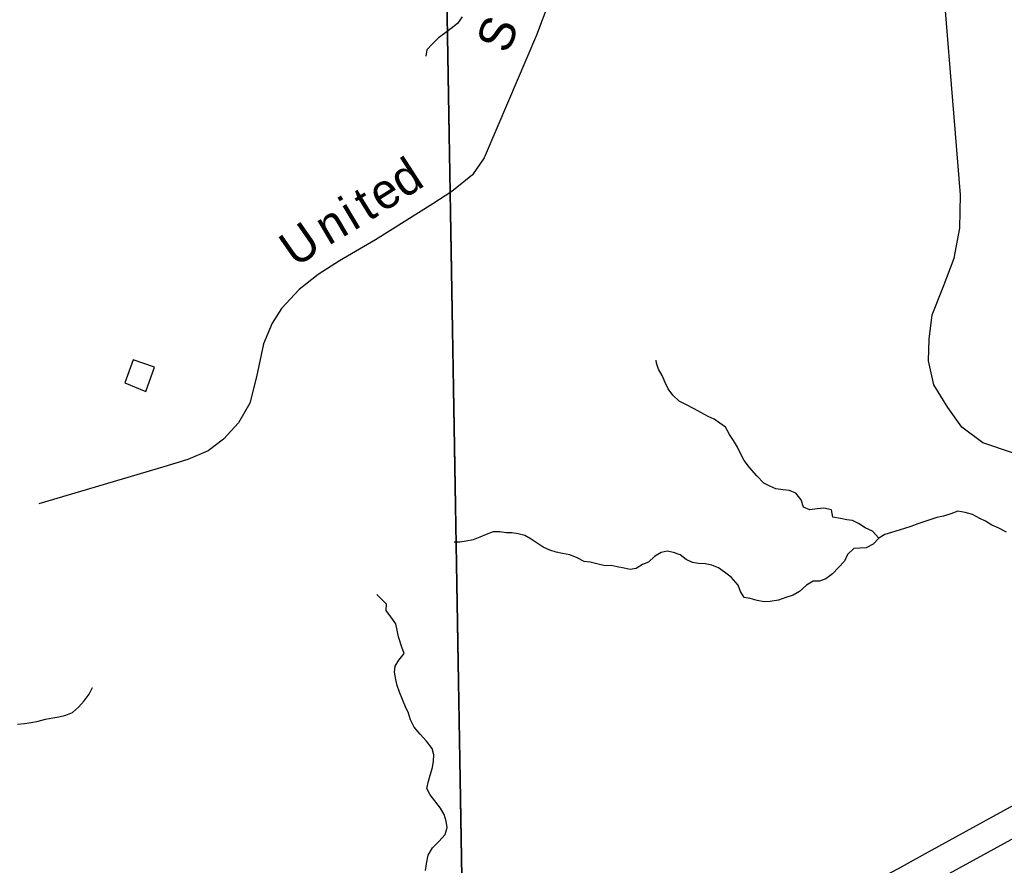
# Model space of a CAD drawing. Header units: feet. Extents: x 2113747 to 2516209, y 960708 to 1356798.
# Tile 214 of 253: x 2350719 to 2359090, y 1156749 to 1163935. Entities that reach past the tile are written whole.
import ezdxf

# ---------------------------------------------------------------- set-up
doc = ezdxf.new("R2010")
doc.units = ezdxf.units.FT
doc.header["$LTSCALE"] = 50
doc.header["$MEASUREMENT"] = 0
doc.linetypes.add('OhDOT_USTN3', pattern=[0.22, 0.165, -0.055])
doc.linetypes.add('rr2', pattern=[0])
for name, color, linetype in [('0_Xref', 7, 'Continuous'), ('GM_X_Minor_Lake', 5, 'Continuous'), ('GM_X_Minor_River', 5, 'Continuous'), ('GM_X_Rail_Line', 251, 'rr2'), ('GM_X_Rail_Line_Text', 251, 'Continuous'), ('GM_X_State_Route', 1, 'Continuous'), ('GM_X_Township', 251, 'OhDOT_USTN3')]:
    doc.layers.add(name, color=color, linetype=linetype)
doc.styles.add('Styledgn030', font='dgn030.shx')

# ---------------------------------------------------------------- blocks, each defined once
blk = doc.blocks.new('POR')
at = {"layer": 'GM_X_Minor_Lake'}
blk.add_line((2351683.059999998, 1161043.97), (2351612.949999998, 1160848.74), dxfattribs=at)
at = {"layer": 'GM_X_Minor_Lake', "flags": 128}
blk.add_lwpolyline([(2351612.949999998, 1160848.74), (2351792.059999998, 1160774.42), (2351866.029999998, 1160983.72), (2351683.059999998, 1161043.97)], dxfattribs=at)
at = {"layer": 'GM_X_Minor_River', "flags": 128}
for points in [[(2354482.059999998, 1163960.46), (2354440.599999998, 1163901.88), (2354386.919999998, 1163861.22), (2354331.259999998, 1163818.53), (2354279.559999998, 1163779.9), (2354227.969999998, 1163731.24), (2354180.419999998, 1163678.61), (2354172.949999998, 1163626.41), (2354172.969999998, 1163624.4)], [(2358022.589999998, 1159530.44), (2357969.909999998, 1159588.03), (2357907.489999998, 1159617.46), (2357851.019999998, 1159652.95), (2357800.639999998, 1159680.49), (2357750.509999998, 1159683.98), (2357696.289999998, 1159695.44), (2357632.029999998, 1159708.8), (2357621.369999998, 1159770.85), (2357555.109999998, 1159784.19), (2357499.069999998, 1159777.59), (2357437.049999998, 1159768.92), (2357382.699999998, 1159792.41), (2357362.029999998, 1159854.35), (2357317.339999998, 1159912.03), (2357265.029999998, 1159933.54), (2357210.849999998, 1159940.99), (2357146.659999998, 1159948.34), (2357096.329999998, 1159969.87), (2357045.949999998, 1159997.41), (2356985.209999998, 1160058.93), (2356924.379999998, 1160128.47), (2356879.659999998, 1160190.16), (2356849.049999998, 1160243.98), (2356820.389999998, 1160301.82), (2356787.739999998, 1160359.64), (2356753.139999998, 1160411.41), (2356720.439999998, 1160473.22), (2356623.569999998, 1160540.38), (2356573.229999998, 1160563.91), (2356510.769999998, 1160597.34), (2356454.339999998, 1160628.83), (2356381.829999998, 1160664.16), (2356325.419999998, 1160693.64), (2356270.789999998, 1160745.21), (2356232.189999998, 1160796.94), (2356207.579999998, 1160850.81), (2356180.909999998, 1160910.69), (2356150.299999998, 1160964.5), (2356133.729999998, 1161016.46), (2356131.459999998, 1161042.5)], [(2359108.119999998, 1159579.97), (2359037.599999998, 1159617.32), (2358983.289999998, 1159638.81), (2358930.839999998, 1159672.35), (2358880.499999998, 1159695.88), (2358820.019999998, 1159731.34), (2358757.749999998, 1159746.72), (2358695.519999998, 1159758.1), (2358635.639999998, 1159735.41), (2358573.719999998, 1159716.71), (2358515.709999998, 1159706.07), (2358353.989999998, 1159650.23), (2358296.109999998, 1159627.56), (2358242.179999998, 1159610.95), (2358130.309999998, 1159577.69), (2358074.399999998, 1159559.06), (2358022.589999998, 1159530.44), (2357975.049999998, 1159477.8), (2357915.259999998, 1159447.09), (2357861.179999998, 1159444.52), (2357811.109999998, 1159441.98), (2357757.549999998, 1159389.29), (2357730.059999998, 1159334.85), (2357680.529999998, 1159280.19), (2357628.979999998, 1159227.52), (2357573.329999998, 1159182.81), (2357517.419999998, 1159164.18), (2357465.319999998, 1159163.63), (2357409.549999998, 1159130.95), (2357350.009999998, 1159076.19), (2357294.239999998, 1159043.52), (2357232.309999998, 1159024.81), (2357170.439999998, 1159002.11), (2357098.409999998, 1158991.32), (2357048.359999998, 1158986.79), (2356988.129999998, 1158998.19), (2356929.849999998, 1159015.62), (2356879.649999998, 1159025.13), (2356847.059999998, 1159076.92), (2356828.469999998, 1159130.86), (2356767.679999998, 1159196.4), (2356711.129999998, 1159239.92), (2356660.649999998, 1159277.49), (2356604.299999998, 1159300.96), (2356546.069999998, 1159312.38), (2356489.959999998, 1159313.8), (2356439.759999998, 1159323.29), (2356385.419999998, 1159346.79), (2356334.899999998, 1159388.36), (2356278.589999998, 1159407.83), (2356224.369999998, 1159419.29), (2356172.379999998, 1159408.72), (2356116.649999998, 1159372.04), (2356065.039999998, 1159325.38), (2356013.149999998, 1159304.78), (2355961.409999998, 1159270.15), (2355909.379999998, 1159263.59), (2355859.169999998, 1159275.09), (2355798.939999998, 1159286.49), (2355746.739999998, 1159295.96), (2355696.649999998, 1159295.44), (2355636.399999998, 1159308.85), (2355570.119999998, 1159324.19), (2355517.969999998, 1159329.66), (2355459.539999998, 1159361.13), (2355397.149999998, 1159386.55), (2355334.919999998, 1159397.92), (2355278.699999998, 1159409.37), (2355226.419999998, 1159426.87), (2355170.049999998, 1159452.34), (2355117.609999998, 1159485.88), (2355067.149999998, 1159521.44), (2355014.749999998, 1159550.98), (2354956.479999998, 1159566.41), (2354904.299999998, 1159573.88), (2354854.189999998, 1159575.36), (2354802.019999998, 1159582.84), (2354745.919999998, 1159582.24), (2354686.039999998, 1159559.56), (2354630.159999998, 1159536.92), (2354574.279999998, 1159516.27), (2354514.299999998, 1159503.61), (2354460.279999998, 1159495.03), (2354414.199999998, 1159494.55)], [(2354168.339999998, 1156704.59), (2354177.759999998, 1156762.84), (2354191.049999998, 1156835.17), (2354228.479999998, 1156897.73), (2354284.029999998, 1156952.46), (2354337.529999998, 1157011.18), (2354352.939999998, 1157071.5), (2354344.389999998, 1157123.55), (2354327.769999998, 1157181.53), (2354297.179999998, 1157233.35), (2354207.829999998, 1157348.73), (2354179.229999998, 1157402.57), (2354194.619999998, 1157464.89), (2354210.129999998, 1157515.19), (2354229.489999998, 1157581.57), (2354236.969999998, 1157633.79), (2354240.419999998, 1157687.97), (2354225.839999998, 1157741.97), (2354179.119999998, 1157803.63), (2354124.409999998, 1157863.23), (2354073.699999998, 1157922.86), (2354040.999999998, 1157984.68), (2354024.399999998, 1158040.66), (2353999.779999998, 1158096.55), (2353973.089999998, 1158158.42), (2353948.409999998, 1158220.34), (2353929.799999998, 1158276.29), (2353917.249999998, 1158328.29), (2353906.589999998, 1158390.35), (2353910.079999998, 1158440.52), (2353943.609999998, 1158493), (2353987.109999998, 1158549.61), (2353968.519999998, 1158603.56), (2353939.589999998, 1158689.48), (2353928.969999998, 1158747.52), (2353916.389999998, 1158801.53), (2353875.699999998, 1158861.27), (2353835.069999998, 1158914.99), (2353838.539999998, 1158967.16), (2353785.909999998, 1159018.74), (2353755.529999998, 1159050.51)], [(2350701.099999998, 1157947.7), (2350759.139999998, 1157954.32), (2350817.159999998, 1157962.95), (2350875.159999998, 1157973.58), (2350939.109999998, 1157990.29), (2351001.109999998, 1158000.97), (2351053.099999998, 1158011.54), (2351113.089999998, 1158024.2), (2351166.959999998, 1158046.82), (2351218.579999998, 1158093.49), (2351268.109999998, 1158148.15), (2351309.609999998, 1158204.73), (2351339.109999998, 1158259.19), (2351339.089999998, 1158261.19)]]:
    blk.add_lwpolyline(points, dxfattribs=at)
at = {"layer": 'GM_X_Rail_Line', "flags": 128}
for points in [[(2329902.621390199, 1149979.425501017), (2330502.070885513, 1150028.156439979), (2332028.787624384, 1150169.737590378), (2333366.729496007, 1150292.441254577), (2333717.142843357, 1150326.656698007), (2334002.664830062, 1150357.332614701), (2334422.688909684, 1150409.245703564), (2335849.11900034, 1150585.042298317), (2337327.462179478, 1150769.097793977), (2338827.04253119, 1150955.512975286), (2340135.48832981, 1151117.151455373), (2340441.067646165, 1151156.086271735), (2340712.431517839, 1151196.200931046), (2341025.089891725, 1151243.394647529), (2341358.985438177, 1151307.106164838), (2343118.131232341, 1151604.42658145), (2345279.603462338, 1151968.998043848), (2347052.907371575, 1152268.678144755), (2348189.096103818, 1152468.071598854), (2349095.215466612, 1152622.631021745), (2350076.844776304, 1152787.809030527), (2350349.388490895, 1152833.822904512), (2350629.011263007, 1152886.915835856), (2350861.440318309, 1152937.649081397), (2351006.560997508, 1152970.684683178), (2351170.559163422, 1153010.799342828), (2351352.379408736, 1153058.015171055), (2351531.704766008, 1153107.394617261), (2351677.244186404, 1153151.576227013), (2351835.778197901, 1153198.35675501), (2352038.493819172, 1153265.92862823), (2352219.118635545, 1153330.901584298), (2352467.375055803, 1153421.493152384), (2352667.432028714, 1153501.130728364), (2352835.062253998, 1153570.002060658), (2352971.505460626, 1153629.777179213), (2353127.440553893, 1153699.947971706), (2353285.974565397, 1153771.418222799), (2353426.316149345, 1153840.289555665), (2353573.155028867, 1153913.059264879), (2353736.886876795, 1154000.12302628), (2354063.051113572, 1154174.250547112), (2354646.508254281, 1154495.216945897), (2355923.098144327, 1155198.109600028), (2357479.974136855, 1156052.759937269), (2360058.755450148, 1157465.780474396), (2360750.067697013, 1157837.425780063), (2360926.144406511, 1157926.438729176), (2361149.651373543, 1158034.943564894), (2361303.637278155, 1158108.363004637), (2361636.948540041, 1158257.80080235), (2362265.8867496, 1158537.834240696), (2362911.717927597, 1158818.517408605), (2364454.321081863, 1159492.491010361), (2365848.495517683, 1160095.885714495), (2367520.249663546, 1160822.93308679), (2368281.732702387, 1161152.345971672), (2369532.462096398, 1161695.519879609), (2370364.765656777, 1162057.419241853), (2371406.28213397, 1162507.681823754), (2373299.594058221, 1163329.589709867), (2374688.715847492, 1163933.838197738), (2376038.853863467, 1164519.894256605), (2378318.952462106, 1165514.834915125)], [(2363007.543975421, 1160205.979583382), (2362946.624097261, 1160181.089633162), (2362506.934976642, 1160006.699981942), (2362220.215550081, 1159910.500174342), (2362009.305971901, 1159861.030273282), (2361771.876446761, 1159867.650260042), (2359569.630851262, 1160176.939641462), (2359169.211652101, 1160252.199490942), (2358906.132178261, 1160339.639316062), (2358728.272533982, 1160471.559052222), (2358608.722773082, 1160639.398716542), (2358490.063010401, 1160831.938331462), (2358444.093102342, 1161037.077921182), (2358452.443085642, 1161219.337556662), (2358476.933036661, 1161427.647140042), (2358569.542851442, 1161662.596670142), (2358664.432661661, 1161909.636176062), (2358710.432569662, 1162164.025667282), (2358716.302557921, 1162445.585104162), (2358586.032818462, 1164044.531906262), (2358550.422889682, 1164280.441434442), (2358507.462975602, 1164467.511060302), (2358421.393147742, 1164642.810709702), (2358308.583373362, 1164768.340458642), (2358166.743657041, 1164892.470210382), (2358067.123856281, 1164945.880103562), (2357895.114200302, 1164990.970013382), (2357043.595903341, 1165139.249716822), (2356823.916342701, 1165142.979709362), (2356609.526771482, 1165114.489766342), (2356344.497301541, 1165039.319916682), (2356114.477761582, 1164934.740125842), (2355894.118202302, 1164794.540406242), (2355671.718647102, 1164639.940715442), (2355512.368965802, 1164481.341032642), (2355363.339263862, 1164291.931411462), (2355216.409557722, 1164082.641830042), (2355113.459763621, 1163803.522388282), (2354784.590421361, 1163032.613930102), (2354667.920654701, 1162760.324474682), (2354569.510851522, 1162617.594760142), (2354392.991204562, 1162476.105043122), (2354231.491527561, 1162371.655252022), (2353742.852504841, 1162063.765867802), (2353438.973112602, 1161886.416222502), (2353256.243478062, 1161770.266454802), (2353096.153798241, 1161641.146713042), (2352946.384097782, 1161481.197032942), (2352865.074260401, 1161355.627284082), (2352791.394407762, 1161180.037635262), (2352732.274526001, 1160899.618196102), (2352676.474637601, 1160677.448640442), (2352579.484831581, 1160510.038975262), (2352452.285085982, 1160371.359252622), (2352320.915348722, 1160272.439450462), (2352149.075692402, 1160198.809597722), (2351944.326101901, 1160134.719725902), (2350882.228226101, 1159819.670356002)]]:
    blk.add_lwpolyline(points, dxfattribs=at)
at = {"layer": 'GM_X_State_Route', "flags": 128}
blk.add_lwpolyline([(2356198.141892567, 1155626.771664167), (2356551.225208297, 1155821.769716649), (2357051.94599163, 1156096.375466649), (2357489.117033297, 1156336.598083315), (2358131.012074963, 1156689.779791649), (2358191.346599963, 1156722.949016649), (2358446.759474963, 1156863.499916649), (2359085.30806663, 1157214.319424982), (2359991.638274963, 1157711.857799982), (2360447.51006663, 1157958.904549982), (2360829.366258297, 1158156.312291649), (2361094.588824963, 1158286.200483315), (2361296.655349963, 1158380.688483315), (2361903.871983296, 1158646.731258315), (2361946.52281663, 1158665.333583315), (2362508.62799163, 1158910.313408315), (2363083.82369163, 1159159.787974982), (2363656.55876663, 1159410.246791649), (2364594.909908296, 1159816.545191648), (2365558.654699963, 1160234.228083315), (2366239.165149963, 1160530.881033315), (2366711.27706663, 1160735.933116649), (2367268.789074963, 1160976.451008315), (2367654.451033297, 1161145.217074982)], dxfattribs=at)
at = {"layer": 'GM_X_Township', "flags": 128}
for points in [[(2354255.731479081, 1169691.230612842), (2380682.078626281, 1170162.619670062), (2380745.578499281, 1166807.476380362), (2380770.898722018, 1165044.430772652), (2380823.502182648, 1161381.654928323), (2380824.418341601, 1161039.047917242), (2380878.408233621, 1157551.614892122), (2380892.138206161, 1156693.986607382), (2381025.828201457, 1152330.155451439), (2381034.092057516, 1152022.863714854), (2381157.669274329, 1145149.592182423), (2376850.396289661, 1145035.059925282), (2373298.343393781, 1144967.810059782), (2373025.573939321, 1144961.870071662), (2367686.564617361, 1144872.260250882), (2362463.755063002, 1144744.770505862), (2362172.855644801, 1144744.490506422), (2358255.773478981, 1144669.320656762), (2357108.735773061, 1144632.650730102), (2354683.830622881, 1144589.580816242), (2354511.135080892, 1154715.606712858), (2354503.733285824, 1155149.611943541), (2354255.731479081, 1169691.230612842)], [(2328408.376027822, 1168988.925043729), (2332930.173006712, 1169098.445754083), (2333725.040060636, 1169120.628090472), (2336806.047346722, 1169160.528066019), (2337093.624016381, 1169168.156094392), (2337502.395791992, 1169178.998847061), (2337592.175209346, 1169175.190249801), (2354255.731479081, 1169691.230612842), (2354503.733285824, 1155149.611943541), (2354511.135080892, 1154715.606712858), (2354683.830622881, 1144589.580816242), (2341636.444058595, 1144533.819617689), (2338847.717211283, 1144449.996971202), (2338701.239454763, 1144445.594190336), (2331533.956504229, 1144357.964521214), (2329035.380370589, 1144312.519211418), (2328740.751452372, 1144306.70416698), (2328572.115163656, 1144328.025996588), (2328569.461898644, 1144727.636634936), (2328524.642545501, 1151477.919868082), (2328502.448618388, 1154820.567263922), (2328460.370255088, 1159751.363463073), (2328446.725761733, 1160089.794630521), (2328408.376027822, 1168988.925043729)]]:
    blk.add_lwpolyline(points, dxfattribs=at)
at = {"layer": 'GM_X_Rail_Line_Text', "char_height": 299.0000000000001, "attachment_point": 7, "line_spacing_factor": 0.8, "style": 'Styledgn030'}
for s, insert, rotation in [('{\\Fdgn000|c0;\\C256;S}', (2354874.016224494, 1163635.261913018), 68.563858), ('{\\Fdgn000|c0;\\C256;d}', (2353990.693374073, 1162405.937935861), 32.89636600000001), ('{\\Fdgn000|c0;\\C256;e}', (2353803.006262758, 1162287.555111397), 32.231654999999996), ('{\\Fdgn000|c0;\\C256;t}', (2353684.602364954, 1162214.011342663), 31.835958), ('{\\Fdgn000|c0;\\C256;i}', (2353559.303572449, 1162139.127418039), 30.827547), ('{\\Fdgn000|c0;\\C256;n}', (2353343.666108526, 1162012.416373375), 30.437638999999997), ('{\\Fdgn000|c0;\\C256;U}', (2353068.182709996, 1161819.700223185), 34.870704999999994)]:
    blk.add_mtext(s, dxfattribs=dict(at, insert=insert, rotation=rotation))

msp = doc.modelspace()

# ---------------------------------------------------------------- block references
at = {"layer": '0_Xref'}
msp.add_blockref('POR', (0, 0), dxfattribs=at)

doc.saveas('drawing.dxf')
